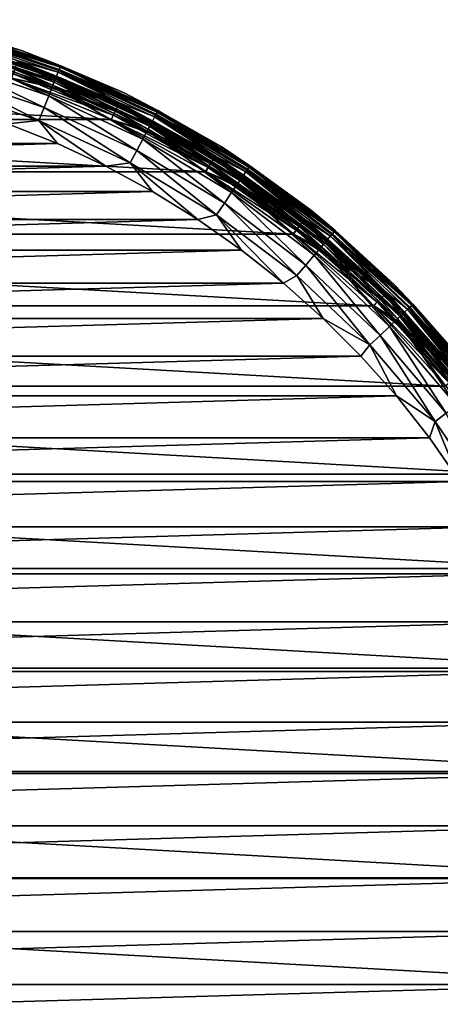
# Model space of a CAD drawing. Header units: metres. Extents: x -27 to 247, y -27 to 27.
# Tile 11 of 34: x 9 to 20, y -1 to 26. Entities that reach past the tile are written whole.
import ezdxf

# ---------------------------------------------------------------- set-up
doc = ezdxf.new("R2010")
doc.units = ezdxf.units.M
doc.layers.add('solid_10271102_01', color=7, linetype='CONTINUOUS')

msp = doc.modelspace()

# ---------------------------------------------------------------- linework, layer by layer
at = {"layer": 'solid_10271102_01'}
for points in [[(5.963561, 26.128069, 149.240707), (5.963561, 26.128069, 177.440704), (8.851479, 25.296074, 177.440704)], [(7.159479, 25.786112, 177.830887), (8.851479, 25.296074, 177.440704), (5.963561, 26.128069, 177.440704)], [(8.851479, 25.296074, 149.240707), (5.963561, 26.128069, 149.240707), (8.851479, 25.296074, 177.440704)], [(7.165854, 25.809076, 149.14827), (5.963561, 26.128069, 149.240707), (8.851479, 25.296074, 149.240707)], [(7.128991, 25.676304, 178.206436), (7.079469, 25.497944, 178.552505), (9.794782, 24.58305, 178.552505)], [(7.136696, 25.704056, 148.998062), (9.873958, 24.781765, 148.998062), (7.114302, 25.623402, 148.955399)], [(7.114302, 25.623402, 148.955399), (9.842975, 24.704004, 148.955399), (8.755185, 25.011921, 148.940704)], [(9.873958, 24.781765, 148.998062), (9.842975, 24.704004, 148.955399), (7.114302, 25.623402, 148.955399)], [(7.159479, 25.786112, 177.830887), (7.128991, 25.676304, 178.206436), (9.863297, 24.755009, 178.206436)], [(9.863297, 24.755009, 178.206436), (7.128991, 25.676304, 178.206436), (9.794782, 24.58305, 178.552505)], [(7.154461, 25.76804, 149.064529), (9.898537, 24.843452, 149.064529), (7.136696, 25.704056, 148.998062)], [(9.898537, 24.843452, 149.064529), (9.873958, 24.781765, 148.998062), (7.136696, 25.704056, 148.998062)], [(7.165854, 25.809076, 149.14827), (9.9143, 24.883017, 149.14827), (7.154461, 25.76804, 149.064529)], [(9.9143, 24.883017, 149.14827), (9.898537, 24.843452, 149.064529), (7.154461, 25.76804, 149.064529)], [(9.905478, 24.860876, 177.830887), (8.851479, 25.296074, 177.440704), (7.159479, 25.786112, 177.830887)], [(9.905478, 24.860876, 177.830887), (7.159479, 25.786112, 177.830887), (9.863297, 24.755009, 178.206436)], [(7.165854, 25.809076, 149.14827), (8.851479, 25.296074, 149.240707), (9.9143, 24.883017, 149.14827)], [(7.037462, 25.346645, 146.072876), (7.000001, 25.211725, 146.200653), (9.684834, 24.3071, 146.200653)], [(7.079469, 25.497944, 178.552505), (7.012822, 25.257902, 178.855759), (9.702572, 24.35162, 178.855759)], [(7.065827, 25.448809, 145.915726), (7.037462, 25.346645, 146.072876), (9.736662, 24.43718, 146.072876)], [(9.736662, 24.43718, 146.072876), (7.037462, 25.346645, 146.072876), (9.684834, 24.3071, 146.200653)], [(7.050372, 25.393145, 0.496632), (9.754524, 24.48201, 0.496632), (8.669863, 24.777044, 0.417053)], [(8.730335, 24.949865, 0.60034), (9.754524, 24.48201, 0.496632), (7.050372, 25.393145, 0.496632)], [(7.083504, 25.512476, 145.738052), (7.065827, 25.448809, 145.915726), (9.775907, 24.535677, 145.915726)], [(9.775907, 24.535677, 145.915726), (7.065827, 25.448809, 145.915726), (9.736662, 24.43718, 146.072876)], [(9.794782, 24.58305, 178.552505), (7.079469, 25.497944, 178.552505), (9.702572, 24.35162, 178.855759)], [(9.800364, 24.597059, 145.738052), (8.752391, 25.012909, 145.550003), (7.083504, 25.512476, 145.738052)], [(9.800364, 24.597059, 145.738052), (7.083504, 25.512476, 145.738052), (9.775907, 24.535677, 145.915726)], [(7.012822, 25.257902, 178.855759), (6.931615, 24.96542, 179.104523), (9.590219, 24.069633, 179.104523)], [(8.587163, 24.540998, 146.291626), (9.684834, 24.3071, 146.200653), (7.000001, 25.211725, 146.200653)], [(9.702572, 24.35162, 178.855759), (7.012822, 25.257902, 178.855759), (9.590219, 24.069633, 179.104523)], [(8.851479, 25.296074, 149.240707), (8.851479, 25.296074, 177.440704), (11.628084, 24.145966, 177.440704)], [(9.905478, 24.860876, 177.830887), (11.628084, 24.145966, 177.440704), (8.851479, 25.296074, 177.440704)], [(11.628084, 24.145966, 149.240707), (8.851479, 25.296074, 149.240707), (11.628084, 24.145966, 177.440704)], [(9.9143, 24.883017, 149.14827), (8.851479, 25.296074, 149.240707), (11.628084, 24.145966, 149.240707)], [(6.931615, 24.96542, 179.104523), (6.838975, 24.631762, 179.289215), (9.462047, 23.747946, 179.289215)], [(9.590219, 24.069633, 179.104523), (6.931615, 24.96542, 179.104523), (9.462047, 23.747946, 179.289215)], [(8.755185, 25.011921, 148.940704), (11.501177, 23.874094, 148.940704), (8.587382, 24.540911, 148.940704)], [(8.746813, 24.996954, 0.721096), (11.490585, 23.860447, 0.721096), (8.730335, 24.949865, 0.60034)], [(8.730335, 24.949865, 0.60034), (11.46894, 23.815498, 0.60034), (9.754524, 24.48201, 0.496632)], [(11.490585, 23.860447, 0.721096), (11.46894, 23.815498, 0.60034), (8.730335, 24.949865, 0.60034)], [(8.746813, 24.996954, 0.721096), (8.752395, 25.012909, 0.85), (11.497919, 23.875675, 0.85)], [(8.746813, 24.996954, 0.721096), (11.497919, 23.875675, 0.85), (11.490585, 23.860447, 0.721096)], [(8.752395, 25.012909, 0.85), (8.752391, 25.012909, 145.550003), (11.497933, 23.875668, 145.550003)], [(9.800364, 24.597059, 145.738052), (11.497933, 23.875668, 145.550003), (8.752391, 25.012909, 145.550003)], [(11.497919, 23.875675, 0.85), (8.752395, 25.012909, 0.85), (11.497933, 23.875668, 145.550003)], [(9.842975, 24.704004, 148.955399), (11.501177, 23.874094, 148.940704), (8.755185, 25.011921, 148.940704)], [(9.905478, 24.860876, 177.830887), (9.863297, 24.755009, 178.206436), (12.481965, 23.543484, 178.206436)], [(9.898537, 24.843452, 149.064529), (12.526561, 23.6276, 149.064529), (9.873958, 24.781765, 148.998062)], [(9.9143, 24.883017, 149.14827), (12.54651, 23.665228, 149.14827), (9.898537, 24.843452, 149.064529)], [(12.54651, 23.665228, 149.14827), (12.526561, 23.6276, 149.064529), (9.898537, 24.843452, 149.064529)], [(12.535345, 23.644171, 177.830887), (11.628084, 24.145966, 177.440704), (9.905478, 24.860876, 177.830887)], [(12.535345, 23.644171, 177.830887), (9.905478, 24.860876, 177.830887), (12.481965, 23.543484, 178.206436)], [(9.9143, 24.883017, 149.14827), (11.628084, 24.145966, 149.240707), (12.54651, 23.665228, 149.14827)], [(-11.286719, 23.422405, 0.35), (-8.592018, 24.539297, 0.35), (11.286676, 23.422426, 0.35)], [(-8.592018, 24.539297, 0.35), (8.591973, 24.539312, 0.35), (11.286676, 23.422426, 0.35)], [(6.838975, 24.631762, 179.289215), (6.738469, 24.269772, 179.40274), (9.322991, 23.398945, 179.40274)], [(9.462047, 23.747946, 179.289215), (6.838975, 24.631762, 179.289215), (9.322991, 23.398945, 179.40274)], [(8.587163, 24.540998, 146.291626), (11.280801, 23.425276, 146.291626), (9.684834, 24.3071, 146.200653)], [(8.587382, 24.540911, 148.940704), (11.280801, 23.425276, 146.291626), (8.587163, 24.540998, 146.291626)], [(8.587382, 24.540911, 148.940704), (11.280849, 23.425241, 148.940704), (11.280801, 23.425276, 146.291626)], [(11.501177, 23.874094, 148.940704), (11.280849, 23.425241, 148.940704), (8.587382, 24.540911, 148.940704)], [(8.629997, 24.663115, 0.367037), (11.337126, 23.541784, 0.367037), (8.591973, 24.539312, 0.35)], [(11.337126, 23.541784, 0.367037), (11.286676, 23.422426, 0.35), (8.591973, 24.539312, 0.35)], [(8.669863, 24.777044, 0.417053), (11.389498, 23.650536, 0.417053), (8.629997, 24.663115, 0.367037)], [(11.389498, 23.650536, 0.417053), (11.337126, 23.541784, 0.367037), (8.629997, 24.663115, 0.367037)], [(9.754524, 24.48201, 0.496632), (11.389498, 23.650536, 0.417053), (8.669863, 24.777044, 0.417053)], [(9.794782, 24.58305, 178.552505), (9.702572, 24.35162, 178.855759), (12.278568, 23.159838, 178.855759)], [(9.775907, 24.535677, 145.915726), (9.736662, 24.43718, 146.072876), (12.32171, 23.241209, 146.072876)], [(9.800364, 24.597059, 145.738052), (9.775907, 24.535677, 145.915726), (12.371373, 23.334887, 145.915726)], [(12.371373, 23.334887, 145.915726), (9.775907, 24.535677, 145.915726), (12.32171, 23.241209, 146.072876)], [(9.863297, 24.755009, 178.206436), (9.794782, 24.58305, 178.552505), (12.39526, 23.37994, 178.552505)], [(12.39526, 23.37994, 178.552505), (9.794782, 24.58305, 178.552505), (12.278568, 23.159838, 178.855759)], [(12.402324, 23.393265, 145.738052), (11.497933, 23.875668, 145.550003), (9.800364, 24.597059, 145.738052)], [(12.402324, 23.393265, 145.738052), (9.800364, 24.597059, 145.738052), (12.371373, 23.334887, 145.915726)], [(9.873958, 24.781765, 148.998062), (12.495457, 23.568932, 148.998062), (9.842975, 24.704004, 148.955399)], [(9.842975, 24.704004, 148.955399), (12.456247, 23.494976, 148.955399), (11.501177, 23.874094, 148.940704)], [(12.495457, 23.568932, 148.998062), (12.456247, 23.494976, 148.955399), (9.842975, 24.704004, 148.955399)], [(12.481965, 23.543484, 178.206436), (9.863297, 24.755009, 178.206436), (12.39526, 23.37994, 178.552505)], [(12.526561, 23.6276, 149.064529), (12.495457, 23.568932, 148.998062), (9.873958, 24.781765, 148.998062)], [(9.322991, 23.398945, 179.40274), (6.738469, 24.269772, 179.40274), (8.483546, 23.303839, 179.440704)], [(9.702572, 24.35162, 178.855759), (9.590219, 24.069633, 179.104523), (12.136385, 22.891651, 179.104523)], [(9.736662, 24.43718, 146.072876), (9.684834, 24.3071, 146.200653), (12.256121, 23.117495, 146.200653)], [(11.280801, 23.425276, 146.291626), (12.256121, 23.117495, 146.200653), (9.684834, 24.3071, 146.200653)], [(12.278568, 23.159838, 178.855759), (9.702572, 24.35162, 178.855759), (12.136385, 22.891651, 179.104523)], [(12.32171, 23.241209, 146.072876), (9.736662, 24.43718, 146.072876), (12.256121, 23.117495, 146.200653)], [(9.754524, 24.48201, 0.496632), (12.344314, 23.283846, 0.496632), (11.389498, 23.650536, 0.417053)], [(11.46894, 23.815498, 0.60034), (12.344314, 23.283846, 0.496632), (9.754524, 24.48201, 0.496632)], [(9.590219, 24.069633, 179.104523), (9.462047, 23.747946, 179.289215), (11.974184, 22.585707, 179.289215)], [(12.136385, 22.891651, 179.104523), (9.590219, 24.069633, 179.104523), (11.974184, 22.585707, 179.289215)], [(11.628084, 24.145966, 149.240707), (11.628084, 24.145966, 177.440704), (14.25846, 22.692209, 177.440704)], [(12.535345, 23.644171, 177.830887), (14.25846, 22.692209, 177.440704), (11.628084, 24.145966, 177.440704)], [(14.25846, 22.692209, 149.240707), (11.628084, 24.145966, 149.240707), (14.25846, 22.692209, 177.440704)], [(12.54651, 23.665228, 149.14827), (11.628084, 24.145966, 149.240707), (14.25846, 22.692209, 149.240707)], [(9.462047, 23.747946, 179.289215), (9.322991, 23.398945, 179.40274), (11.798211, 22.253786, 179.40274)], [(11.974184, 22.585707, 179.289215), (9.462047, 23.747946, 179.289215), (11.798211, 22.253786, 179.40274)], [(11.501177, 23.874094, 148.940704), (14.102952, 22.435608, 148.940704), (11.280849, 23.425241, 148.940704)], [(11.490585, 23.860447, 0.721096), (14.089858, 22.42388, 0.721096), (11.46894, 23.815498, 0.60034)], [(11.46894, 23.815498, 0.60034), (14.063315, 22.381638, 0.60034), (12.344314, 23.283846, 0.496632)], [(14.089858, 22.42388, 0.721096), (14.063315, 22.381638, 0.60034), (11.46894, 23.815498, 0.60034)], [(11.490585, 23.860447, 0.721096), (11.497919, 23.875675, 0.85), (14.098851, 22.43819, 0.85)], [(11.490585, 23.860447, 0.721096), (14.098851, 22.43819, 0.85), (14.089858, 22.42388, 0.721096)], [(11.497919, 23.875675, 0.85), (11.497933, 23.875668, 145.550003), (14.098883, 22.438171, 145.550003)], [(14.098851, 22.43819, 0.85), (11.497919, 23.875675, 0.85), (14.098883, 22.438171, 145.550003)], [(12.402324, 23.393265, 145.738052), (14.098883, 22.438171, 145.550003), (11.497933, 23.875668, 145.550003)], [(12.456247, 23.494976, 148.955399), (14.102952, 22.435608, 148.940704), (11.501177, 23.874094, 148.940704)], [(11.337126, 23.541784, 0.367037), (13.901684, 22.124403, 0.367037), (11.286676, 23.422426, 0.35)], [(11.389498, 23.650536, 0.417053), (13.965902, 22.226606, 0.417053), (11.337126, 23.541784, 0.367037)], [(13.965902, 22.226606, 0.417053), (13.901684, 22.124403, 0.367037), (11.337126, 23.541784, 0.367037)], [(12.344314, 23.283846, 0.496632), (13.965902, 22.226606, 0.417053), (11.389498, 23.650536, 0.417053)], [(12.481965, 23.543484, 178.206436), (12.39526, 23.37994, 178.552505), (14.850414, 21.902723, 178.552505)], [(12.495457, 23.568932, 148.998062), (14.970457, 22.079773, 148.998062), (12.456247, 23.494976, 148.955399)], [(12.456247, 23.494976, 148.955399), (14.923482, 22.010489, 148.955399), (14.102952, 22.435608, 148.940704)], [(14.970457, 22.079773, 148.998062), (14.923482, 22.010489, 148.955399), (12.456247, 23.494976, 148.955399)], [(12.535345, 23.644171, 177.830887), (12.481965, 23.543484, 178.206436), (14.954293, 22.055933, 178.206436)], [(14.954293, 22.055933, 178.206436), (12.481965, 23.543484, 178.206436), (14.850414, 21.902723, 178.552505)], [(12.526561, 23.6276, 149.064529), (15.007722, 22.134735, 149.064529), (12.495457, 23.568932, 148.998062)], [(15.007722, 22.134735, 149.064529), (14.970457, 22.079773, 148.998062), (12.495457, 23.568932, 148.998062)], [(12.54651, 23.665228, 149.14827), (15.031622, 22.169985, 149.14827), (12.526561, 23.6276, 149.064529)], [(15.031622, 22.169985, 149.14827), (15.007722, 22.134735, 149.064529), (12.526561, 23.6276, 149.064529)], [(15.018248, 22.150257, 177.830887), (14.25846, 22.692209, 177.440704), (12.535345, 23.644171, 177.830887)], [(15.018248, 22.150257, 177.830887), (12.535345, 23.644171, 177.830887), (14.954293, 22.055933, 178.206436)], [(12.54651, 23.665228, 149.14827), (14.25846, 22.692209, 149.240707), (15.031622, 22.169985, 149.14827)], [(-13.839869, 22.010399, 0.35), (-11.286719, 23.422405, 0.35), (13.839828, 22.010426, 0.35)], [(-11.286719, 23.422405, 0.35), (11.286676, 23.422426, 0.35), (13.839828, 22.010426, 0.35)], [(9.824499, 22.771015, 179.440704), (8.483546, 23.303839, 179.440704), (-9.824499, 22.771015, 179.440704)], [(9.322991, 23.398945, 179.40274), (8.483546, 23.303839, 179.440704), (9.824499, 22.771015, 179.440704)], [(9.322991, 23.398945, 179.40274), (9.824499, 22.771015, 179.440704), (11.13235, 22.161016, 179.440704)], [(11.798211, 22.253786, 179.40274), (9.322991, 23.398945, 179.40274), (11.13235, 22.161016, 179.440704)], [(11.280801, 23.425276, 146.291626), (13.833179, 22.014612, 146.291626), (12.256121, 23.117495, 146.200653)], [(13.832949, 22.014751, 148.940704), (13.833179, 22.014612, 146.291626), (11.280801, 23.425276, 146.291626)], [(11.280849, 23.425241, 148.940704), (13.832949, 22.014751, 148.940704), (11.280801, 23.425276, 146.291626)], [(14.102952, 22.435608, 148.940704), (13.832949, 22.014751, 148.940704), (11.280849, 23.425241, 148.940704)], [(13.901684, 22.124403, 0.367037), (13.839828, 22.010426, 0.35), (11.286676, 23.422426, 0.35)], [(12.32171, 23.241209, 146.072876), (12.256121, 23.117495, 146.200653), (14.683716, 21.65686, 146.200653)], [(12.39526, 23.37994, 178.552505), (12.278568, 23.159838, 178.855759), (14.71061, 21.696526, 178.855759)], [(12.371373, 23.334887, 145.915726), (12.32171, 23.241209, 146.072876), (14.762296, 21.772757, 146.072876)], [(14.762296, 21.772757, 146.072876), (12.32171, 23.241209, 146.072876), (14.683716, 21.65686, 146.200653)], [(12.344314, 23.283846, 0.496632), (14.789377, 21.8127, 0.496632), (13.965902, 22.226606, 0.417053)], [(14.063315, 22.381638, 0.60034), (14.789377, 21.8127, 0.496632), (12.344314, 23.283846, 0.496632)], [(12.402324, 23.393265, 145.738052), (12.371373, 23.334887, 145.915726), (14.821796, 21.860516, 145.915726)], [(14.821796, 21.860516, 145.915726), (12.371373, 23.334887, 145.915726), (14.762296, 21.772757, 146.072876)], [(14.850414, 21.902723, 178.552505), (12.39526, 23.37994, 178.552505), (14.71061, 21.696526, 178.855759)], [(14.858878, 21.915205, 145.738052), (14.098883, 22.438171, 145.550003), (12.402324, 23.393265, 145.738052)], [(14.858878, 21.915205, 145.738052), (12.402324, 23.393265, 145.738052), (14.821796, 21.860516, 145.915726)], [(12.278568, 23.159838, 178.855759), (12.136385, 22.891651, 179.104523), (14.540264, 21.445284, 179.104523)], [(13.833179, 22.014612, 146.291626), (14.683716, 21.65686, 146.200653), (12.256121, 23.117495, 146.200653)], [(14.71061, 21.696526, 178.855759), (12.278568, 23.159838, 178.855759), (14.540264, 21.445284, 179.104523)], [(9.824499, 22.771015, 179.440704), (-9.824499, 22.771015, 179.440704), (-11.13235, 22.161016, 179.440704)], [(11.13235, 22.161016, 179.440704), (9.824499, 22.771015, 179.440704), (-11.13235, 22.161016, 179.440704)], [(12.136385, 22.891651, 179.104523), (11.974184, 22.585707, 179.289215), (14.345935, 21.15867, 179.289215)], [(14.540264, 21.445284, 179.104523), (12.136385, 22.891651, 179.104523), (14.345935, 21.15867, 179.289215)], [(14.25846, 22.692209, 149.240707), (14.25846, 22.692209, 177.440704), (16.709526, 20.953083, 177.440704)], [(15.018248, 22.150257, 177.830887), (16.709526, 20.953083, 177.440704), (14.25846, 22.692209, 177.440704)], [(16.709528, 20.953083, 149.240707), (14.25846, 22.692209, 149.240707), (16.709526, 20.953083, 177.440704)], [(15.031622, 22.169985, 149.14827), (14.25846, 22.692209, 149.240707), (16.709528, 20.953083, 149.240707)], [(11.974184, 22.585707, 179.289215), (11.798211, 22.253786, 179.40274), (14.135106, 20.847723, 179.40274)], [(14.345935, 21.15867, 179.289215), (11.974184, 22.585707, 179.289215), (14.135106, 20.847723, 179.40274)], [(14.102952, 22.435608, 148.940704), (16.526834, 20.715042, 148.940704), (13.832949, 22.014751, 148.940704)], [(14.089858, 22.42388, 0.721096), (16.511942, 20.70532, 0.721096), (14.063315, 22.381638, 0.60034)], [(14.089858, 22.42388, 0.721096), (14.098851, 22.43819, 0.85), (16.52248, 20.718534, 0.85)], [(14.089858, 22.42388, 0.721096), (16.52248, 20.718534, 0.85), (16.511942, 20.70532, 0.721096)], [(14.098851, 22.43819, 0.85), (14.098883, 22.438171, 145.550003), (16.522516, 20.718506, 145.550003)], [(16.52248, 20.718534, 0.85), (14.098851, 22.43819, 0.85), (16.522516, 20.718506, 145.550003)], [(14.858878, 21.915205, 145.738052), (16.522516, 20.718506, 145.550003), (14.098883, 22.438171, 145.550003)], [(14.923482, 22.010489, 148.955399), (16.526834, 20.715042, 148.940704), (14.102952, 22.435608, 148.940704)], [(11.13235, 22.161016, 179.440704), (-11.13235, 22.161016, 179.440704), (-12.402289, 21.476093, 179.440704)], [(12.402289, 21.476093, 179.440704), (11.13235, 22.161016, 179.440704), (-12.402289, 21.476093, 179.440704)], [(11.798211, 22.253786, 179.40274), (11.13235, 22.161016, 179.440704), (12.402289, 21.476093, 179.440704)], [(11.798211, 22.253786, 179.40274), (12.402289, 21.476093, 179.440704), (13.630138, 20.718555, 179.440704)], [(14.135106, 20.847723, 179.40274), (11.798211, 22.253786, 179.40274), (13.630138, 20.718555, 179.440704)], [(13.965902, 22.226606, 0.417053), (16.366678, 20.523165, 0.417053), (13.901684, 22.124403, 0.367037)], [(14.789377, 21.8127, 0.496632), (16.366678, 20.523165, 0.417053), (13.965902, 22.226606, 0.417053)], [(14.063315, 22.381638, 0.60034), (16.480837, 20.666315, 0.60034), (14.789377, 21.8127, 0.496632)], [(16.511942, 20.70532, 0.721096), (16.480837, 20.666315, 0.60034), (14.063315, 22.381638, 0.60034)], [(15.018248, 22.150257, 177.830887), (14.954293, 22.055933, 178.206436), (17.251297, 20.309795, 178.206436)], [(15.007722, 22.134735, 149.064529), (17.312933, 20.382359, 149.064529), (14.970457, 22.079773, 148.998062)], [(15.031622, 22.169985, 149.14827), (17.340504, 20.414818, 149.14827), (15.007722, 22.134735, 149.064529)], [(17.340504, 20.414818, 149.14827), (17.312933, 20.382359, 149.064529), (15.007722, 22.134735, 149.064529)], [(17.325073, 20.396654, 177.830887), (16.709526, 20.953083, 177.440704), (15.018248, 22.150257, 177.830887)], [(17.325073, 20.396654, 177.830887), (15.018248, 22.150257, 177.830887), (17.251297, 20.309795, 178.206436)], [(15.031622, 22.169985, 149.14827), (16.709528, 20.953083, 149.240707), (17.340504, 20.414818, 149.14827)], [(-16.218254, 20.321602, 0.35), (-13.839869, 22.010399, 0.35), (16.218218, 20.32163, 0.35)], [(-13.839869, 22.010399, 0.35), (13.839828, 22.010426, 0.35), (16.218218, 20.32163, 0.35)], [(13.832949, 22.014751, 148.940704), (16.210682, 20.327641, 148.940704), (13.833179, 22.014612, 146.291626)], [(16.526834, 20.715042, 148.940704), (16.210682, 20.327641, 148.940704), (13.832949, 22.014751, 148.940704)], [(13.833179, 22.014612, 146.291626), (16.210835, 20.327539, 146.291626), (14.683716, 21.65686, 146.200653)], [(16.210682, 20.327641, 148.940704), (16.210835, 20.327539, 146.291626), (13.833179, 22.014612, 146.291626)], [(13.901684, 22.124403, 0.367037), (16.29142, 20.428795, 0.367037), (13.839828, 22.010426, 0.35)], [(16.29142, 20.428795, 0.367037), (16.218218, 20.32163, 0.35), (13.839828, 22.010426, 0.35)], [(16.366678, 20.523165, 0.417053), (16.29142, 20.428795, 0.367037), (13.901684, 22.124403, 0.367037)], [(14.850414, 21.902723, 178.552505), (14.71061, 21.696526, 178.855759), (16.970182, 19.978844, 178.855759)], [(14.858878, 21.915205, 145.738052), (14.821796, 21.860516, 145.915726), (17.098448, 20.12985, 145.915726)], [(14.954293, 22.055933, 178.206436), (14.850414, 21.902723, 178.552505), (17.131462, 20.168716, 178.552505)], [(17.131462, 20.168716, 178.552505), (14.850414, 21.902723, 178.552505), (16.970182, 19.978844, 178.855759)], [(17.141226, 20.18021, 145.738052), (16.522516, 20.718506, 145.550003), (14.858878, 21.915205, 145.738052)], [(17.141226, 20.18021, 145.738052), (14.858878, 21.915205, 145.738052), (17.098448, 20.12985, 145.915726)], [(14.970457, 22.079773, 148.998062), (17.269943, 20.331749, 148.998062), (14.923482, 22.010489, 148.955399)], [(14.923482, 22.010489, 148.955399), (17.215752, 20.26795, 148.955399), (16.526834, 20.715042, 148.940704)], [(17.269943, 20.331749, 148.998062), (17.215752, 20.26795, 148.955399), (14.923482, 22.010489, 148.955399)], [(17.251297, 20.309795, 178.206436), (14.954293, 22.055933, 178.206436), (17.131462, 20.168716, 178.552505)], [(17.312933, 20.382359, 149.064529), (17.269943, 20.331749, 148.998062), (14.970457, 22.079773, 148.998062)], [(14.71061, 21.696526, 178.855759), (14.540264, 21.445284, 179.104523), (16.773672, 19.747492, 179.104523)], [(14.762296, 21.772757, 146.072876), (14.683716, 21.65686, 146.200653), (16.939157, 19.942318, 146.200653)], [(16.210835, 20.327539, 146.291626), (16.939157, 19.942318, 146.200653), (14.683716, 21.65686, 146.200653)], [(16.970182, 19.978844, 178.855759), (14.71061, 21.696526, 178.855759), (16.773672, 19.747492, 179.104523)], [(14.821796, 21.860516, 145.915726), (14.762296, 21.772757, 146.072876), (17.029808, 20.04904, 146.072876)], [(17.029808, 20.04904, 146.072876), (14.762296, 21.772757, 146.072876), (16.939157, 19.942318, 146.200653)], [(14.789377, 21.8127, 0.496632), (17.061049, 20.085819, 0.496632), (16.366678, 20.523165, 0.417053)], [(16.480837, 20.666315, 0.60034), (17.061049, 20.085819, 0.496632), (14.789377, 21.8127, 0.496632)], [(17.098448, 20.12985, 145.915726), (14.821796, 21.860516, 145.915726), (17.029808, 20.04904, 146.072876)], [(12.402289, 21.476093, 179.440704), (-12.402289, 21.476093, 179.440704), (-13.630138, 20.718555, 179.440704)], [(13.630138, 20.718555, 179.440704), (12.402289, 21.476093, 179.440704), (-13.630138, 20.718555, 179.440704)], [(14.540264, 21.445284, 179.104523), (14.345935, 21.15867, 179.289215), (16.549494, 19.48357, 179.289215)], [(16.773672, 19.747492, 179.104523), (14.540264, 21.445284, 179.104523), (16.549494, 19.48357, 179.289215)], [(14.345935, 21.15867, 179.289215), (14.135106, 20.847723, 179.40274), (16.306282, 19.197239, 179.40274)], [(16.549494, 19.48357, 179.289215), (14.345935, 21.15867, 179.289215), (16.306282, 19.197239, 179.40274)], [(14.135106, 20.847723, 179.40274), (13.630138, 20.718555, 179.440704), (14.81189, 19.890888, 179.440704)], [(14.135106, 20.847723, 179.40274), (14.81189, 19.890888, 179.440704), (15.943662, 18.995779, 179.440704)], [(16.306282, 19.197239, 179.40274), (14.135106, 20.847723, 179.40274), (15.943662, 18.995779, 179.440704)], [(16.709528, 20.953083, 149.240707), (16.709526, 20.953083, 177.440704), (18.950462, 18.950462, 177.440704)], [(17.325073, 20.396654, 177.830887), (18.950462, 18.950462, 177.440704), (16.709526, 20.953083, 177.440704)], [(18.950462, 18.95046, 149.240707), (16.709528, 20.953083, 149.240707), (18.950462, 18.950462, 177.440704)], [(17.340504, 20.414818, 149.14827), (16.709528, 20.953083, 149.240707), (18.950462, 18.95046, 149.240707)], [(13.630138, 20.718555, 179.440704), (-13.630138, 20.718555, 179.440704), (-14.81189, 19.890888, 179.440704)], [(14.81189, 19.890888, 179.440704), (13.630138, 20.718555, 179.440704), (-14.81189, 19.890888, 179.440704)], [(16.526834, 20.715042, 148.940704), (18.742996, 18.733662, 148.940704), (16.210682, 20.327641, 148.940704)], [(16.511942, 20.70532, 0.721096), (18.726377, 18.726377, 0.721096), (16.480837, 20.666315, 0.60034)], [(16.480837, 20.666315, 0.60034), (18.691101, 18.691101, 0.60034), (17.061049, 20.085819, 0.496632)], [(18.726377, 18.726377, 0.721096), (18.691101, 18.691101, 0.60034), (16.480837, 20.666315, 0.60034)], [(16.511942, 20.70532, 0.721096), (16.52248, 20.718534, 0.85), (18.738331, 18.738329, 0.85)], [(16.511942, 20.70532, 0.721096), (18.738331, 18.738329, 0.85), (18.726377, 18.726377, 0.721096)], [(16.52248, 20.718534, 0.85), (16.522516, 20.718506, 145.550003), (18.738358, 18.738302, 145.550003)], [(18.738331, 18.738329, 0.85), (16.52248, 20.718534, 0.85), (18.738358, 18.738302, 145.550003)], [(17.141226, 20.18021, 145.738052), (18.738358, 18.738302, 145.550003), (16.522516, 20.718506, 145.550003)], [(17.215752, 20.26795, 148.955399), (18.742996, 18.733662, 148.940704), (16.526834, 20.715042, 148.940704)], [(-18.392904, 18.376629, 0.35), (-16.218254, 20.321602, 0.35), (18.39287, 18.376663, 0.35)], [(-16.218254, 20.321602, 0.35), (16.218218, 20.32163, 0.35), (18.39287, 18.376663, 0.35)], [(16.210682, 20.327641, 148.940704), (18.384775, 18.384775, 148.940704), (16.210835, 20.327539, 146.291626)], [(18.742996, 18.733662, 148.940704), (18.384775, 18.384775, 148.940704), (16.210682, 20.327641, 148.940704)], [(16.210835, 20.327539, 146.291626), (18.384451, 18.385101, 146.291626), (16.939157, 19.942318, 146.200653)], [(18.384775, 18.384775, 148.940704), (18.384451, 18.385101, 146.291626), (16.210835, 20.327539, 146.291626)], [(16.29142, 20.428795, 0.367037), (18.476282, 18.476282, 0.367037), (16.218218, 20.32163, 0.35)], [(18.476282, 18.476282, 0.367037), (18.39287, 18.376663, 0.35), (16.218218, 20.32163, 0.35)], [(16.366678, 20.523165, 0.417053), (18.561634, 18.561634, 0.417053), (16.29142, 20.428795, 0.367037)], [(18.561634, 18.561634, 0.417053), (18.476282, 18.476282, 0.367037), (16.29142, 20.428795, 0.367037)], [(17.061049, 20.085819, 0.496632), (18.561634, 18.561634, 0.417053), (16.366678, 20.523165, 0.417053)], [(17.251297, 20.309795, 178.206436), (17.131462, 20.168716, 178.552505), (19.211658, 18.198248, 178.552505)], [(17.269943, 20.331749, 148.998062), (19.366955, 18.345354, 148.998062), (17.215752, 20.26795, 148.955399)], [(17.215752, 20.26795, 148.955399), (19.306185, 18.287788, 148.955399), (18.742996, 18.733662, 148.940704)], [(19.366955, 18.345354, 148.998062), (19.306185, 18.287788, 148.955399), (17.215752, 20.26795, 148.955399)], [(17.325073, 20.396654, 177.830887), (17.251297, 20.309795, 178.206436), (19.346045, 18.325546, 178.206436)], [(19.346045, 18.325546, 178.206436), (17.251297, 20.309795, 178.206436), (19.211658, 18.198248, 178.552505)], [(17.312933, 20.382359, 149.064529), (19.415163, 18.39102, 149.064529), (17.269943, 20.331749, 148.998062)], [(19.415163, 18.39102, 149.064529), (19.366955, 18.345354, 148.998062), (17.269943, 20.331749, 148.998062)], [(17.340504, 20.414818, 149.14827), (19.446083, 18.420307, 149.14827), (17.312933, 20.382359, 149.064529)], [(19.446083, 18.420307, 149.14827), (19.415163, 18.39102, 149.064529), (17.312933, 20.382359, 149.064529)], [(19.42878, 18.403917, 177.830887), (18.950462, 18.950462, 177.440704), (17.325073, 20.396654, 177.830887)], [(19.42878, 18.403917, 177.830887), (17.325073, 20.396654, 177.830887), (19.346045, 18.325546, 178.206436)], [(17.340504, 20.414818, 149.14827), (18.950462, 18.95046, 149.240707), (19.446083, 18.420307, 149.14827)], [(17.029808, 20.04904, 146.072876), (16.939157, 19.942318, 146.200653), (18.996002, 17.993969, 146.200653)], [(17.131462, 20.168716, 178.552505), (16.970182, 19.978844, 178.855759), (19.030796, 18.026928, 178.855759)], [(17.098448, 20.12985, 145.915726), (17.029808, 20.04904, 146.072876), (19.09766, 18.090265, 146.072876)], [(19.09766, 18.090265, 146.072876), (17.029808, 20.04904, 146.072876), (18.996002, 17.993969, 146.200653)], [(17.061049, 20.085819, 0.496632), (19.132696, 18.123451, 0.496632), (18.561634, 18.561634, 0.417053)], [(18.691101, 18.691101, 0.60034), (19.132696, 18.123451, 0.496632), (17.061049, 20.085819, 0.496632)], [(17.141226, 20.18021, 145.738052), (17.098448, 20.12985, 145.915726), (19.174637, 18.163179, 145.915726)], [(19.174637, 18.163179, 145.915726), (17.098448, 20.12985, 145.915726), (19.09766, 18.090265, 146.072876)], [(19.211658, 18.198248, 178.552505), (17.131462, 20.168716, 178.552505), (19.030796, 18.026928, 178.855759)], [(19.222607, 18.20862, 145.738052), (18.738358, 18.738302, 145.550003), (17.141226, 20.18021, 145.738052)], [(19.222607, 18.20862, 145.738052), (17.141226, 20.18021, 145.738052), (19.174637, 18.163179, 145.915726)], [(14.81189, 19.890888, 179.440704), (-14.81189, 19.890888, 179.440704), (-15.943662, 18.995779, 179.440704)], [(15.943662, 18.995779, 179.440704), (14.81189, 19.890888, 179.440704), (-15.943662, 18.995779, 179.440704)], [(16.773672, 19.747492, 179.104523), (16.549494, 19.48357, 179.289215), (18.559023, 17.580042, 179.289215)], [(16.970182, 19.978844, 178.855759), (16.773672, 19.747492, 179.104523), (18.810423, 17.818178, 179.104523)], [(18.810423, 17.818178, 179.104523), (16.773672, 19.747492, 179.104523), (18.559023, 17.580042, 179.289215)], [(18.384451, 18.385101, 146.291626), (18.996002, 17.993969, 146.200653), (16.939157, 19.942318, 146.200653)], [(19.030796, 18.026928, 178.855759), (16.970182, 19.978844, 178.855759), (18.810423, 17.818178, 179.104523)], [(16.549494, 19.48357, 179.289215), (16.306282, 19.197239, 179.40274), (18.28628, 17.321684, 179.40274)], [(18.559023, 17.580042, 179.289215), (16.549494, 19.48357, 179.289215), (18.28628, 17.321684, 179.40274)], [(15.943662, 18.995779, 179.440704), (-15.943662, 18.995779, 179.440704), (-17.021553, 18.036255, 179.440704)], [(17.021553, 18.036255, 179.440704), (15.943662, 18.995779, 179.440704), (-17.021553, 18.036255, 179.440704)], [(16.306282, 19.197239, 179.40274), (15.943662, 18.995779, 179.440704), (17.021553, 18.036255, 179.440704)], [(18.28628, 17.321684, 179.40274), (16.306282, 19.197239, 179.40274), (17.021553, 18.036255, 179.440704)], [(18.950462, 18.95046, 149.240707), (18.950462, 18.950462, 177.440704), (20.953083, 16.709526, 177.440704)], [(19.42878, 18.403917, 177.830887), (20.953083, 16.709526, 177.440704), (18.950462, 18.950462, 177.440704)], [(20.953085, 16.709526, 149.240707), (18.950462, 18.95046, 149.240707), (20.953083, 16.709526, 177.440704)], [(19.446083, 18.420307, 149.14827), (18.950462, 18.95046, 149.240707), (20.953085, 16.709526, 149.240707)], [(18.742996, 18.733662, 148.940704), (20.723249, 16.516542, 148.940704), (18.384775, 18.384775, 148.940704)], [(18.726377, 18.726377, 0.721096), (20.70532, 16.511942, 0.721096), (18.691101, 18.691101, 0.60034)], [(18.691101, 18.691101, 0.60034), (20.666315, 16.480837, 0.60034), (19.132696, 18.123451, 0.496632)], [(20.70532, 16.511942, 0.721096), (20.666315, 16.480837, 0.60034), (18.691101, 18.691101, 0.60034)], [(18.726377, 18.726377, 0.721096), (18.738331, 18.738329, 0.85), (20.718534, 16.52248, 0.85)], [(18.726377, 18.726377, 0.721096), (20.718534, 16.52248, 0.85), (20.70532, 16.511942, 0.721096)], [(18.738331, 18.738329, 0.85), (18.738358, 18.738302, 145.550003), (20.718555, 16.522453, 145.550003)], [(20.718534, 16.52248, 0.85), (18.738331, 18.738329, 0.85), (20.718555, 16.522453, 145.550003)], [(19.222607, 18.20862, 145.738052), (20.718555, 16.522453, 145.550003), (18.738358, 18.738302, 145.550003)], [(19.306185, 18.287788, 148.955399), (20.723249, 16.516542, 148.940704), (18.742996, 18.733662, 148.940704)], [(18.476282, 18.476282, 0.367037), (20.428795, 16.29142, 0.367037), (18.39287, 18.376663, 0.35)], [(18.561634, 18.561634, 0.417053), (20.523165, 16.366678, 0.417053), (18.476282, 18.476282, 0.367037)], [(20.523165, 16.366678, 0.417053), (20.428795, 16.29142, 0.367037), (18.476282, 18.476282, 0.367037)], [(19.132696, 18.123451, 0.496632), (20.523165, 16.366678, 0.417053), (18.561634, 18.561634, 0.417053)], [(19.42878, 18.403917, 177.830887), (19.346045, 18.325546, 178.206436), (21.213976, 16.126446, 178.206436)], [(19.446083, 18.420307, 149.14827), (21.323675, 16.209835, 149.14827), (19.415163, 18.39102, 149.064529)], [(21.304701, 16.195412, 177.830887), (20.953083, 16.709526, 177.440704), (19.42878, 18.403917, 177.830887)], [(21.304701, 16.195412, 177.830887), (19.42878, 18.403917, 177.830887), (21.213976, 16.126446, 178.206436)], [(19.446083, 18.420307, 149.14827), (20.953085, 16.709526, 149.240707), (21.323675, 16.209835, 149.14827)], [(-20.335554, 16.20076, 0.35), (-18.392904, 18.376629, 0.35), (20.335522, 16.2008, 0.35)], [(-18.392904, 18.376629, 0.35), (18.39287, 18.376663, 0.35), (20.335522, 16.2008, 0.35)], [(18.384451, 18.385101, 146.291626), (20.327671, 16.210669, 146.291626), (18.996002, 17.993969, 146.200653)], [(20.327641, 16.210682, 148.940704), (20.327671, 16.210669, 146.291626), (18.384451, 18.385101, 146.291626)], [(18.384775, 18.384775, 148.940704), (20.327641, 16.210682, 148.940704), (18.384451, 18.385101, 146.291626)], [(20.723249, 16.516542, 148.940704), (20.327641, 16.210682, 148.940704), (18.384775, 18.384775, 148.940704)], [(20.428795, 16.29142, 0.367037), (20.335522, 16.2008, 0.35), (18.39287, 18.376663, 0.35)], [(19.211658, 18.198248, 178.552505), (19.030796, 18.026928, 178.855759), (20.86829, 15.863662, 178.855759)], [(19.174637, 18.163179, 145.915726), (19.09766, 18.090265, 146.072876), (20.94161, 15.919398, 146.072876)], [(19.222607, 18.20862, 145.738052), (19.174637, 18.163179, 145.915726), (21.026018, 15.983563, 145.915726)], [(21.026018, 15.983563, 145.915726), (19.174637, 18.163179, 145.915726), (20.94161, 15.919398, 146.072876)], [(19.346045, 18.325546, 178.206436), (19.211658, 18.198248, 178.552505), (21.066614, 16.014425, 178.552505)], [(21.066614, 16.014425, 178.552505), (19.211658, 18.198248, 178.552505), (20.86829, 15.863662, 178.855759)], [(21.078621, 16.023552, 145.738052), (20.718555, 16.522453, 145.550003), (19.222607, 18.20862, 145.738052)], [(21.078621, 16.023552, 145.738052), (19.222607, 18.20862, 145.738052), (21.026018, 15.983563, 145.915726)], [(19.366955, 18.345354, 148.998062), (21.236906, 16.143877, 148.998062), (19.306185, 18.287788, 148.955399)], [(19.306185, 18.287788, 148.955399), (21.170269, 16.09322, 148.955399), (20.723249, 16.516542, 148.940704)], [(21.236906, 16.143877, 148.998062), (21.170269, 16.09322, 148.955399), (19.306185, 18.287788, 148.955399)], [(21.213976, 16.126446, 178.206436), (19.346045, 18.325546, 178.206436), (21.066614, 16.014425, 178.552505)], [(19.415163, 18.39102, 149.064529), (21.28977, 16.184063, 149.064529), (19.366955, 18.345354, 148.998062)], [(21.28977, 16.184063, 149.064529), (21.236906, 16.143877, 148.998062), (19.366955, 18.345354, 148.998062)], [(21.323675, 16.209835, 149.14827), (21.28977, 16.184063, 149.064529), (19.415163, 18.39102, 149.064529)], [(17.021553, 18.036255, 179.440704), (-17.021553, 18.036255, 179.440704), (-18.04163, 17.015842, 179.440704)], [(18.04163, 17.015842, 179.440704), (17.021553, 18.036255, 179.440704), (-18.04163, 17.015842, 179.440704)], [(18.28628, 17.321684, 179.40274), (17.021553, 18.036255, 179.440704), (18.04163, 17.015842, 179.440704)], [(19.030796, 18.026928, 178.855759), (18.810423, 17.818178, 179.104523), (20.626638, 15.679963, 179.104523)], [(19.09766, 18.090265, 146.072876), (18.996002, 17.993969, 146.200653), (20.830137, 15.83466, 146.200653)], [(20.327671, 16.210669, 146.291626), (20.830137, 15.83466, 146.200653), (18.996002, 17.993969, 146.200653)], [(20.86829, 15.863662, 178.855759), (19.030796, 18.026928, 178.855759), (20.626638, 15.679963, 179.104523)], [(20.94161, 15.919398, 146.072876), (19.09766, 18.090265, 146.072876), (20.830137, 15.83466, 146.200653)], [(19.132696, 18.123451, 0.496632), (20.980028, 15.948603, 0.496632), (20.523165, 16.366678, 0.417053)], [(20.666315, 16.480837, 0.60034), (20.980028, 15.948603, 0.496632), (19.132696, 18.123451, 0.496632)], [(18.810423, 17.818178, 179.104523), (18.559023, 17.580042, 179.289215), (20.350967, 15.470403, 179.289215)], [(20.626638, 15.679963, 179.104523), (18.810423, 17.818178, 179.104523), (20.350967, 15.470403, 179.289215)], [(18.559023, 17.580042, 179.289215), (18.28628, 17.321684, 179.40274), (20.051888, 15.243049, 179.40274)], [(20.350967, 15.470403, 179.289215), (18.559023, 17.580042, 179.289215), (20.051888, 15.243049, 179.40274)], [(18.28628, 17.321684, 179.40274), (18.04163, 17.015842, 179.440704), (19.000574, 15.937922, 179.440704)], [(20.051888, 15.243049, 179.40274), (18.28628, 17.321684, 179.40274), (19.000574, 15.937922, 179.440704)], [(18.04163, 17.015842, 179.440704), (-18.04163, 17.015842, 179.440704), (-19.000574, 15.937922, 179.440704)], [(19.000574, 15.937922, 179.440704), (18.04163, 17.015842, 179.440704), (-19.000574, 15.937922, 179.440704)], [(-22.022905, 13.819932, 0.35), (-20.335554, 16.20076, 0.35), (22.022881, 13.819969, 0.35)], [(-20.335554, 16.20076, 0.35), (20.335522, 16.2008, 0.35), (22.022881, 13.819969, 0.35)], [(19.000574, 15.937922, 179.440704), (-19.000574, 15.937922, 179.440704), (-19.895252, 14.80603, 179.440704)], [(19.895252, 14.80603, 179.440704), (19.000574, 15.937922, 179.440704), (-19.895252, 14.80603, 179.440704)], [(20.051888, 15.243049, 179.40274), (19.000574, 15.937922, 179.440704), (19.895252, 14.80603, 179.440704)], [(20.350967, 15.470403, 179.289215), (20.051888, 15.243049, 179.40274), (21.582407, 12.985703, 179.40274)], [(20.051888, 15.243049, 179.40274), (19.895252, 14.80603, 179.440704), (20.7227, 13.623865, 179.440704)], [(21.582407, 12.985703, 179.40274), (20.051888, 15.243049, 179.40274), (20.7227, 13.623865, 179.440704)], [(19.895252, 14.80603, 179.440704), (-19.895252, 14.80603, 179.440704), (-20.7227, 13.623865, 179.440704)], [(20.7227, 13.623865, 179.440704), (19.895252, 14.80603, 179.440704), (-20.7227, 13.623865, 179.440704)], [(-23.432045, 11.266729, 0.35), (-22.022905, 13.819932, 0.35), (23.432028, 11.266767, 0.35)], [(-22.022905, 13.819932, 0.35), (22.022881, 13.819969, 0.35), (23.432028, 11.266767, 0.35)], [(20.7227, 13.623865, 179.440704), (-20.7227, 13.623865, 179.440704), (-21.480007, 12.395526, 179.440704)], [(21.480007, 12.395526, 179.440704), (20.7227, 13.623865, 179.440704), (-21.480007, 12.395526, 179.440704)], [(21.480007, 12.395526, 179.440704), (-21.480007, 12.395526, 179.440704), (-22.164516, 11.125352, 179.440704)], [(22.164516, 11.125352, 179.440704), (21.480007, 12.395526, 179.440704), (-22.164516, 11.125352, 179.440704)], [(-24.546541, 8.571254, 0.35), (-23.432045, 11.266729, 0.35), (24.546524, 8.571305, 0.35)], [(-23.432045, 11.266729, 0.35), (23.432028, 11.266767, 0.35), (24.546524, 8.571305, 0.35)], [(22.164516, 11.125352, 179.440704), (-22.164516, 11.125352, 179.440704), (-22.773989, 9.817559, 179.440704)], [(22.773989, 9.817559, 179.440704), (22.164516, 11.125352, 179.440704), (-22.773989, 9.817559, 179.440704)], [(22.773989, 9.817559, 179.440704), (-22.773989, 9.817559, 179.440704), (-23.306368, 8.476616, 179.440704)], [(23.306368, 8.476616, 179.440704), (22.773989, 9.817559, 179.440704), (-23.306368, 8.476616, 179.440704)], [(-25.352642, 5.765733, 0.35), (-24.546541, 8.571254, 0.35), (25.352625, 5.765807, 0.35)], [(-24.546541, 8.571254, 0.35), (24.546524, 8.571305, 0.35), (25.352625, 5.765807, 0.35)], [(23.306368, 8.476616, 179.440704), (-23.306368, 8.476616, 179.440704), (-23.75983, 7.107069, 179.440704)], [(23.75983, 7.107069, 179.440704), (23.306368, 8.476616, 179.440704), (-23.75983, 7.107069, 179.440704)], [(23.75983, 7.107069, 179.440704), (-23.75983, 7.107069, 179.440704), (-24.132961, 5.713147, 179.440704)], [(24.132961, 5.713147, 179.440704), (23.75983, 7.107069, 179.440704), (-24.132961, 5.713147, 179.440704)], [(-25.838568, 2.892355, 0.35), (-25.352642, 5.765733, 0.35), (25.83856, 2.892427, 0.35)], [(-25.352642, 5.765733, 0.35), (25.352625, 5.765807, 0.35), (25.83856, 2.892427, 0.35)], [(24.132961, 5.713147, 179.440704), (-24.132961, 5.713147, 179.440704), (-24.424421, 4.299528, 179.440704)], [(24.424421, 4.299528, 179.440704), (24.132961, 5.713147, 179.440704), (-24.424421, 4.299528, 179.440704)], [(24.424421, 4.299528, 179.440704), (-24.424421, 4.299528, 179.440704), (-24.633108, 2.872028, 179.440704)], [(24.633108, 2.872028, 179.440704), (24.424421, 4.299528, 179.440704), (-24.633108, 2.872028, 179.440704)], [(-26, 0, 0.35), (-25.838568, 2.892355, 0.35), (26, 0, 0.35)], [(-25.838568, 2.892355, 0.35), (25.83856, 2.892427, 0.35), (26, 0, 0.35)], [(24.633108, 2.872028, 179.440704), (-24.633108, 2.872028, 179.440704), (-24.758366, 1.436983, 179.440704)], [(24.758366, 1.436983, 179.440704), (24.633108, 2.872028, 179.440704), (-24.758366, 1.436983, 179.440704)], [(24.758366, 1.436983, 179.440704), (-24.758366, 1.436983, 179.440704), (-24.799999, 0, 179.440704)], [(24.799999, 0, 179.440704), (24.758366, 1.436983, 179.440704), (-24.799999, 0, 179.440704)], [(25.838568, -2.892355, 0.35), (-26, 0, 0.35), (26, 0, 0.35)], [(25.838568, -2.892355, 0.35), (-25.83856, -2.892427, 0.35), (-26, 0, 0.35)], [(-24.758366, -1.436983, 179.440704), (24.799999, 0, 179.440704), (-24.799999, 0, 179.440704)], [(-24.758366, -1.436983, 179.440704), (24.758366, -1.436983, 179.440704), (24.799999, 0, 179.440704)]]:
    msp.add_3dface(points, dxfattribs=at)

doc.saveas('drawing.dxf')
